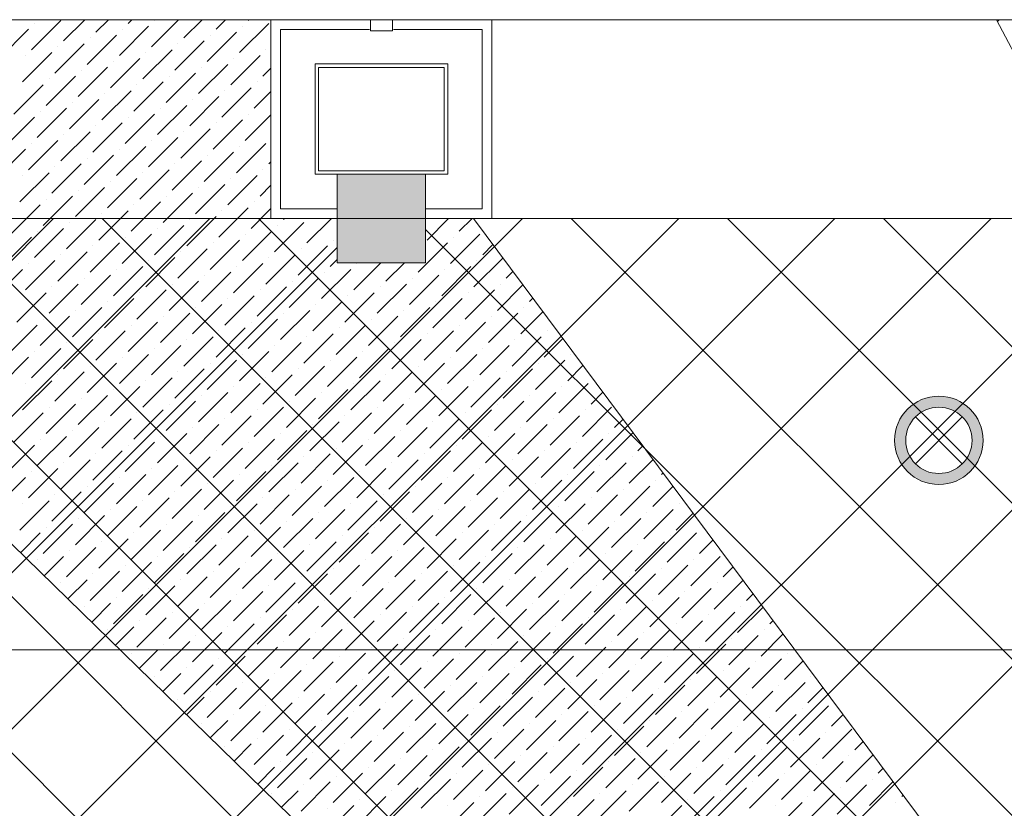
# Model space of a CAD drawing. Header units: millimetres. Extents: x -150 to 17700, y -24664 to 13830.
# Tile 33 of 58: x 5172 to 7399, y 12045 to 13830. Entities that reach past the tile are written whole.
import ezdxf

# ---------------------------------------------------------------- set-up
doc = ezdxf.new("R2010")
doc.units = ezdxf.units.MM
doc.header["$MEASUREMENT"] = 0
doc.linetypes.add('HIDDENX2', pattern=[19.05, 12.7, -6.35])
doc.linetypes.add('RCP XREF$0$( Hidden )', pattern=[0.375, 0.25, -0.125])
doc.layers.get('0').update_dxf_attribs({"lineweight": 5})
for name, color, linetype, lineweight, true_color in [('M-MEP-ELFA-CABLE', 1, 'HIDDENX2', 20, 0xff0000), ('M-MEP-ELLG-LIGHT', 5, 'Continuous', 15, 0x0000ff), ('RCP XREF$0$A-CEILING-01', 9, 'Continuous', 0, 0x808080), ('RCP XREF$0$A-CELING ELEMENT', 9, 'Continuous', 0, 0x808080), ('RCP XREF$0$A-CLMN P', 9, 'Continuous', 0, 0x808080), ('RCP XREF$0$A-FLOORING', 9, 'Continuous', 0, 0x808080), ('RCP XREF$0$A-HT', 9, 'Continuous', 0, 0x808080), ('RCP XREF$0$A-Wall & Column', 9, 'Continuous', 0, 0x808080), ('RCP XREF$0$Column', 9, 'Continuous', 0, 0x808080), ('RCP XREF$0$XR-CP-DS$0$Level 24', 9, 'Continuous', 0, 0x808080)]:
    doc.layers.add(name, color=color, linetype=linetype, lineweight=lineweight, true_color=true_color)

# ---------------------------------------------------------------- blocks, each defined once
blk = doc.blocks.new('RCP XREF')
at = {"layer": 'RCP XREF$0$A-HT', "lineweight": 0, "true_color": 0x808080}
h = blk.add_hatch(color=8, dxfattribs=at)
h.dxf.hatch_style = 1
h.paths.add_polyline_path([(6090, 13280), (6090, 13480), (5890, 13480), (5890, 13280)])
at = {"layer": 'RCP XREF$0$A-CEILING-01', "color": 8, "linetype": 'Continuous', "lineweight": 0, "true_color": 0x808080}
for p, q in [((200, 8331.7), (5248.3, 13380)), ((200, 7978.2), (5601.8, 13380)), ((200, 7271.1), (6308.9, 13380)), ((200, 6917.5), (6662.5, 13380)), ((200, 6564), (7016, 13380)), ((200, 6210.4), (7369.6, 13380)), ((200, 5856.9), (7723.1, 13380)), ((200, 5149.7), (8430.3, 13380)), ((6029.9, 11294.2), (3944.1, 13380)), ((11718.3, 5959.4), (4297.7, 13380)), ((11895, 6136.2), (4651.2, 13380)), ((12071.8, 6313), (5004.8, 13380)), ((12248.6, 6489.7), (5358.3, 13380)), ((12425.4, 6666.5), (5711.9, 13380)), ((5990.9, 11294.2), (8076.7, 13380)), ((12778.9, 7020.1), (6419, 13380)), ((11820, 8332.5), (6772.5, 13380)), ((13132.5, 7373.6), (7126.1, 13380)), ((12602.1, 6843.3), (6090, 13355.4)), ((200, 7624.6), (5890, 13314.6))]:
    blk.add_line(p, q, dxfattribs=at)
at = {"layer": 'RCP XREF$0$A-CEILING-01', "color": 8, "lineweight": 0, "true_color": 0x808080}
for p, q in [((5890, 13380), (350, 13380)), ((5890, 13280), (5890, 13380)), ((11820, 13380), (6090, 13380)), ((6090, 13380), (6090, 13280)), ((6090, 13280), (5890, 13280))]:
    blk.add_line(p, q, dxfattribs=at)
at = {"layer": 'RCP XREF$0$A-CELING ELEMENT', "color": 8, "linetype": 'RCP XREF$0$( Hidden )', "lineweight": 0, "ltscale": 10, "true_color": 0x808080}
blk.add_line((4048, 13830), (13250, 13830), dxfattribs=at)
at = {"layer": 'RCP XREF$0$A-CELING ELEMENT', "color": 8, "linetype": 'Continuous', "lineweight": 0, "true_color": 0x808080, "transparency": 33554687}
for p, q in [((5198.2, 13762.1), (5264.5, 13828.4)), ((5204.8, 13821.7), (5204.8, 13821.7)), ((5271.1, 13782), (5319.2, 13830)), ((5344, 13801.8), (5372.2, 13830)), ((5397.1, 13748.8), (5463.4, 13815.1)), ((5417, 13821.7), (5425.2, 13830)), ((5470, 13768.7), (5531.3, 13830)), ((5476.6, 13828.4), (5476.6, 13828.4)), ((5542.9, 13788.6), (5584.3, 13830)), ((5615.8, 13808.5), (5637.4, 13830)), ((5668.9, 13755.4), (5735.2, 13821.7)), ((5675.5, 13815.1), (5675.5, 13815.1)), ((5688.7, 13828.4), (5690.4, 13830)), ((7383.5, 13826.1), (7387.4, 13830)), ((5125.3, 13742.2), (5191.6, 13808.5)), ((5324.1, 13728.9), (5390.4, 13795.2)), ((5330.8, 13788.6), (5330.8, 13788.6)), ((5403.7, 13808.5), (5403.7, 13808.5)), ((5595.9, 13735.6), (5662.2, 13801.8)), ((5602.6, 13795.2), (5602.6, 13795.2)), ((5251.2, 13709), (5317.5, 13775.3)), ((5257.9, 13768.7), (5257.9, 13768.7)), ((5523, 13715.7), (5589.3, 13782)), ((5529.6, 13775.3), (5529.6, 13775.3)), ((5178.3, 13689.2), (5244.6, 13755.4)), ((5184.9, 13748.8), (5184.9, 13748.8)), ((5450.1, 13695.8), (5516.4, 13762.1)), ((5456.7, 13755.4), (5456.7, 13755.4)), ((5649, 13682.5), (5715.3, 13748.8)), ((5728.5, 13762.1), (5728.5, 13762.1)), ((5304.3, 13656), (5370.6, 13722.3)), ((5377.2, 13675.9), (5443.5, 13742.2)), ((5383.8, 13735.6), (5383.8, 13735.6)), ((5576.1, 13662.6), (5642.3, 13728.9)), ((5582.7, 13722.3), (5582.7, 13722.3)), ((5655.6, 13742.2), (5655.6, 13742.2)), ((5231.3, 13636.1), (5297.6, 13702.4)), ((5310.9, 13715.7), (5310.9, 13715.7)), ((5503.1, 13642.7), (5569.4, 13709)), ((5509.8, 13702.4), (5509.8, 13702.4)), ((5721.9, 13702.4), (5740, 13720.5)), ((5158.4, 13616.2), (5224.7, 13682.5)), ((5238, 13695.8), (5238, 13695.8)), ((5430.2, 13622.9), (5496.5, 13689.2)), ((5436.8, 13682.5), (5436.8, 13682.5)), ((5708.6, 13689.2), (5708.6, 13689.2)), ((5357.3, 13603), (5423.6, 13669.3)), ((5363.9, 13662.6), (5363.9, 13662.6)), ((5556.2, 13589.7), (5622.5, 13656)), ((5629.1, 13609.6), (5695.4, 13675.9)), ((5635.7, 13669.3), (5635.7, 13669.3)), ((5702, 13629.5), (5740, 13667.5)), ((5284.4, 13583.1), (5350.7, 13649.4)), ((5291, 13642.7), (5291, 13642.7)), ((5483.2, 13569.8), (5549.5, 13636.1)), ((5562.8, 13649.4), (5562.8, 13649.4)), ((5138.5, 13543.3), (5204.8, 13609.6)), ((5211.5, 13563.2), (5277.7, 13629.5)), ((5218.1, 13622.9), (5218.1, 13622.9)), ((5410.3, 13549.9), (5476.6, 13616.2)), ((5417, 13609.6), (5417, 13609.6)), ((5489.9, 13629.5), (5489.9, 13629.5)), ((5682.1, 13556.6), (5740, 13614.5)), ((5688.7, 13616.2), (5688.7, 13616.2)), ((5337.4, 13530.1), (5403.7, 13596.3)), ((5344, 13589.7), (5344, 13589.7)), ((5609.2, 13536.7), (5675.5, 13603)), ((5615.8, 13596.3), (5615.8, 13596.3)), ((5264.5, 13510.2), (5330.8, 13576.5)), ((5271.1, 13569.8), (5271.1, 13569.8)), ((5536.3, 13516.8), (5602.6, 13583.1)), ((5542.9, 13576.5), (5542.9, 13576.5)), ((5191.6, 13490.3), (5257.9, 13556.6)), ((5198.2, 13549.9), (5198.2, 13549.9)), ((5390.4, 13477), (5456.7, 13543.3)), ((5463.4, 13496.9), (5529.6, 13563.2)), ((5470, 13556.6), (5470, 13556.6)), ((5662.2, 13483.6), (5728.5, 13549.9)), ((5668.9, 13543.3), (5668.9, 13543.3)), ((5118.6, 13470.4), (5184.9, 13536.7)), ((5317.5, 13457.1), (5383.8, 13523.4)), ((5397.1, 13536.7), (5397.1, 13536.7)), ((5589.3, 13463.8), (5655.6, 13530.1)), ((5595.9, 13523.4), (5595.9, 13523.4)), ((5244.6, 13437.2), (5310.9, 13503.5)), ((5324.1, 13516.8), (5324.1, 13516.8)), ((5516.4, 13443.9), (5582.7, 13510.2)), ((5523, 13503.5), (5523, 13503.5)), ((5735.2, 13503.5), (5740, 13508.4)), ((5171.7, 13417.4), (5238, 13483.6)), ((5178.3, 13477), (5178.3, 13477)), ((5251.2, 13496.9), (5251.2, 13496.9)), ((5443.5, 13424), (5509.8, 13490.3)), ((5450.1, 13483.6), (5450.1, 13483.6)), ((5642.3, 13410.7), (5708.6, 13477)), ((5721.9, 13490.3), (5721.9, 13490.3)), ((5370.6, 13404.1), (5436.8, 13470.4)), ((5377.2, 13463.8), (5377.2, 13463.8)), ((5569.4, 13390.8), (5635.7, 13457.1)), ((5649, 13470.4), (5649, 13470.4)), ((5715.3, 13430.6), (5740, 13455.4)), ((5297.6, 13384.2), (5363.9, 13450.5)), ((5304.3, 13443.9), (5304.3, 13443.9)), ((5496.5, 13371), (5562.8, 13437.2)), ((5576.1, 13450.5), (5576.1, 13450.5)), ((5151.8, 13344.4), (5218.1, 13410.7)), ((5224.7, 13364.3), (5291, 13430.6)), ((5231.3, 13424), (5231.3, 13424)), ((5423.6, 13351.1), (5489.9, 13417.4)), ((5430.2, 13410.7), (5430.2, 13410.7)), ((5503.1, 13430.6), (5503.1, 13430.6)), ((5702, 13417.4), (5702, 13417.4)), ((5350.7, 13331.2), (5417, 13397.5)), ((5357.3, 13390.8), (5357.3, 13390.8)), ((5622.5, 13337.8), (5688.7, 13404.1)), ((5629.1, 13397.5), (5629.1, 13397.5)), ((5695.4, 13357.7), (5740, 13402.3)), ((5277.7, 13311.3), (5344, 13377.6)), ((5284.4, 13371), (5284.4, 13371)), ((5476.6, 13298), (5542.9, 13364.3)), ((5549.5, 13317.9), (5615.8, 13384.2)), ((5556.2, 13377.6), (5556.2, 13377.6)), ((5748.4, 13304.7), (5814.7, 13371)), ((5755, 13364.3), (5755, 13364.3)), ((5768.3, 13377.6), (5770.7, 13380)), ((5821.3, 13324.6), (5876.8, 13380)), ((6093.1, 13331.2), (6141.9, 13380)), ((6166, 13351.1), (6195, 13380)), ((5204.8, 13291.4), (5271.1, 13357.7)), ((5211.5, 13351.1), (5211.5, 13351.1)), ((5403.7, 13278.1), (5470, 13344.4)), ((5483.2, 13357.7), (5483.2, 13357.7)), ((5675.5, 13284.8), (5741.8, 13351.1)), ((5682.1, 13344.4), (5682.1, 13344.4)), ((6146.2, 13278.1), (6212.4, 13344.4)), ((5131.9, 13271.5), (5198.2, 13337.8)), ((5330.8, 13258.3), (5397.1, 13324.6)), ((5410.3, 13337.8), (5410.3, 13337.8)), ((5602.6, 13264.9), (5668.9, 13331.2)), ((5609.2, 13324.6), (5609.2, 13324.6)), ((5881, 13331.2), (5881, 13331.2)), ((6073.2, 13258.3), (6139.5, 13324.6)), ((6152.8, 13337.8), (6152.8, 13337.8)), ((6219.1, 13298), (6242.1, 13321)), ((5257.9, 13238.4), (5324.1, 13304.7)), ((5264.5, 13298), (5264.5, 13298)), ((5337.4, 13317.9), (5337.4, 13317.9)), ((5529.6, 13245), (5595.9, 13311.3)), ((5536.3, 13304.7), (5536.3, 13304.7)), ((5728.5, 13231.7), (5794.8, 13298)), ((5801.4, 13251.6), (5867.7, 13317.9)), ((5808.1, 13311.3), (5808.1, 13311.3)), ((5184.9, 13218.5), (5251.2, 13284.8)), ((5191.6, 13278.1), (5191.6, 13278.1)), ((5456.7, 13225.1), (5523, 13291.4)), ((5463.4, 13284.8), (5463.4, 13284.8)), ((5655.6, 13211.9), (5721.9, 13278.1)), ((5735.2, 13291.4), (5735.2, 13291.4)), ((5874.4, 13271.5), (5890, 13287.2)), ((5927.4, 13218.5), (5988.9, 13280)), ((5934, 13278.1), (5934, 13278.1)), ((6000.3, 13238.4), (6041.9, 13280)), ((6199.2, 13225.1), (6264.7, 13290.6)), ((6205.8, 13284.8), (6205.8, 13284.8)), ((5112, 13198.6), (5178.3, 13264.9)), ((5383.8, 13205.2), (5450.1, 13271.5)), ((5390.4, 13264.9), (5390.4, 13264.9)), ((5582.7, 13192), (5649, 13258.3)), ((5662.2, 13271.5), (5662.2, 13271.5)), ((5854.5, 13198.6), (5920.8, 13264.9)), ((5861.1, 13258.3), (5861.1, 13258.3)), ((6126.3, 13205.2), (6192.6, 13271.5)), ((6132.9, 13264.9), (6132.9, 13264.9)), ((6272.1, 13245), (6287.4, 13260.3)), ((5238, 13165.5), (5304.3, 13231.7)), ((5310.9, 13185.3), (5377.2, 13251.6)), ((5317.5, 13245), (5317.5, 13245)), ((5509.8, 13172.1), (5576.1, 13238.4)), ((5516.4, 13231.7), (5516.4, 13231.7)), ((5589.3, 13251.6), (5589.3, 13251.6)), ((5781.6, 13178.7), (5847.8, 13245)), ((5788.2, 13238.4), (5788.2, 13238.4)), ((5980.4, 13165.5), (6046.7, 13231.7)), ((6053.4, 13185.3), (6119.6, 13251.6)), ((6060, 13245), (6060, 13245)), ((6258.9, 13231.7), (6258.9, 13231.7)), ((5165, 13145.6), (5231.3, 13211.9)), ((5244.6, 13225.1), (5244.6, 13225.1)), ((5436.8, 13152.2), (5503.1, 13218.5)), ((5443.5, 13211.9), (5443.5, 13211.9)), ((5708.6, 13158.8), (5774.9, 13225.1)), ((5715.3, 13218.5), (5715.3, 13218.5)), ((5907.5, 13145.6), (5973.8, 13211.9)), ((5987.1, 13225.1), (5987.1, 13225.1)), ((6179.3, 13152.2), (6245.6, 13218.5)), ((6185.9, 13211.9), (6185.9, 13211.9)), ((6252.2, 13172.1), (6310, 13229.9)), ((5363.9, 13132.3), (5430.2, 13198.6)), ((5370.6, 13192), (5370.6, 13192)), ((5635.7, 13138.9), (5702, 13205.2)), ((5642.3, 13198.6), (5642.3, 13198.6)), ((5834.6, 13125.7), (5900.9, 13192)), ((5914.1, 13205.2), (5914.1, 13205.2)), ((6106.4, 13132.3), (6172.7, 13198.6)), ((6113, 13192), (6113, 13192)), ((6325.1, 13192), (6332.7, 13199.5)), ((5291, 13112.4), (5357.3, 13178.7)), ((5297.6, 13172.1), (5297.6, 13172.1)), ((5489.9, 13099.2), (5556.2, 13165.5)), ((5562.8, 13119), (5629.1, 13185.3)), ((5569.4, 13178.7), (5569.4, 13178.7)), ((5761.7, 13105.8), (5828, 13172.1)), ((5768.3, 13165.5), (5768.3, 13165.5)), ((5841.2, 13185.3), (5841.2, 13185.3)), ((6033.5, 13112.4), (6099.8, 13178.7)), ((6040.1, 13172.1), (6040.1, 13172.1)), ((6232.3, 13099.2), (6298.6, 13165.5)), ((6305.3, 13119), (6355.3, 13169.1)), ((6311.9, 13178.7), (6311.9, 13178.7)), ((5218.1, 13092.5), (5284.4, 13158.8)), ((5224.7, 13152.2), (5224.7, 13152.2)), ((5417, 13079.3), (5483.2, 13145.6)), ((5496.5, 13158.8), (5496.5, 13158.8)), ((5688.7, 13085.9), (5755, 13152.2)), ((5695.4, 13145.6), (5695.4, 13145.6)), ((5960.5, 13092.5), (6026.8, 13158.8)), ((5967.2, 13152.2), (5967.2, 13152.2)), ((6159.4, 13079.3), (6225.7, 13145.6)), ((6239, 13158.8), (6239, 13158.8)), ((5145.2, 13072.6), (5211.5, 13138.9)), ((5344, 13059.4), (5410.3, 13125.7)), ((5423.6, 13138.9), (5423.6, 13138.9)), ((5615.8, 13066), (5682.1, 13132.3)), ((5622.5, 13125.7), (5622.5, 13125.7)), ((5887.6, 13072.6), (5953.9, 13138.9)), ((5894.3, 13132.3), (5894.3, 13132.3)), ((6086.5, 13059.4), (6152.8, 13125.7)), ((6166, 13138.9), (6166, 13138.9)), ((6364.9, 13125.7), (6364.9, 13125.7)), ((5271.1, 13039.5), (5337.4, 13105.8)), ((5277.7, 13099.2), (5277.7, 13099.2)), ((5350.7, 13119), (5350.7, 13119)), ((5542.9, 13046.1), (5609.2, 13112.4)), ((5549.5, 13105.8), (5549.5, 13105.8)), ((5741.8, 13032.9), (5808.1, 13099.2)), ((5814.7, 13052.8), (5881, 13119)), ((5821.3, 13112.4), (5821.3, 13112.4)), ((6013.6, 13039.5), (6079.9, 13105.8)), ((6020.2, 13099.2), (6020.2, 13099.2)), ((6093.1, 13119), (6093.1, 13119)), ((6285.4, 13046.1), (6351.7, 13112.4)), ((6292, 13105.8), (6292, 13105.8)), ((6358.3, 13066), (6400.6, 13108.3)), ((5198.2, 13019.6), (5264.5, 13085.9)), ((5204.8, 13079.3), (5204.8, 13079.3)), ((5470, 13026.2), (5536.3, 13092.5)), ((5476.6, 13085.9), (5476.6, 13085.9)), ((5668.9, 13013), (5735.2, 13079.3)), ((5748.4, 13092.5), (5748.4, 13092.5)), ((5940.7, 13019.6), (6006.9, 13085.9)), ((5947.3, 13079.3), (5947.3, 13079.3)), ((6212.4, 13026.2), (6278.7, 13092.5)), ((6219.1, 13085.9), (6219.1, 13085.9)), ((5125.3, 12999.7), (5191.6, 13066)), ((5324.1, 12986.5), (5390.4, 13052.8)), ((5397.1, 13006.4), (5463.4, 13072.6)), ((5403.7, 13066), (5403.7, 13066)), ((5595.9, 12993.1), (5662.2, 13059.4)), ((5602.6, 13052.8), (5602.6, 13052.8)), ((5675.5, 13072.6), (5675.5, 13072.6)), ((5867.7, 12999.7), (5934, 13066)), ((5874.4, 13059.4), (5874.4, 13059.4)), ((6066.6, 12986.5), (6132.9, 13052.8)), ((6139.5, 13006.4), (6205.8, 13072.6)), ((6146.2, 13066), (6146.2, 13066)), ((6338.4, 12993.1), (6404.7, 13059.4)), ((6345, 13052.8), (6345, 13052.8)), ((6418, 13072.6), (6418, 13072.6)), ((5251.2, 12966.6), (5317.5, 13032.9)), ((5330.8, 13046.1), (5330.8, 13046.1)), ((5523, 12973.2), (5589.3, 13039.5)), ((5529.6, 13032.9), (5529.6, 13032.9)), ((5794.8, 12979.8), (5861.1, 13046.1)), ((5801.4, 13039.5), (5801.4, 13039.5)), ((5993.7, 12966.6), (6060, 13032.9)), ((6073.2, 13046.1), (6073.2, 13046.1)), ((6265.5, 12973.2), (6331.8, 13039.5)), ((6272.1, 13032.9), (6272.1, 13032.9)), ((6411.3, 13013), (6445.9, 13047.5)), ((5178.3, 12946.7), (5244.6, 13013)), ((5257.9, 13026.2), (5257.9, 13026.2)), ((5450.1, 12953.3), (5516.4, 13019.6)), ((5456.7, 13013), (5456.7, 13013)), ((5721.9, 12959.9), (5788.2, 13026.2)), ((5728.5, 13019.6), (5728.5, 13019.6)), ((5920.8, 12946.7), (5987.1, 13013)), ((6000.3, 13026.2), (6000.3, 13026.2)), ((6192.6, 12953.3), (6258.9, 13019.6)), ((6199.2, 13013), (6199.2, 13013)), ((5184.9, 13006.4), (5184.9, 13006.4)), ((5377.2, 12933.4), (5443.5, 12999.7)), ((5383.8, 12993.1), (5383.8, 12993.1)), ((5576.1, 12920.2), (5642.3, 12986.5)), ((5649, 12940.1), (5715.3, 13006.4)), ((5655.6, 12999.7), (5655.6, 12999.7)), ((5847.8, 12926.8), (5914.1, 12993.1)), ((5854.5, 12986.5), (5854.5, 12986.5)), ((5927.4, 13006.4), (5927.4, 13006.4)), ((6119.6, 12933.4), (6185.9, 12999.7)), ((6126.3, 12993.1), (6126.3, 12993.1)), ((6318.5, 12920.2), (6384.8, 12986.5)), ((6391.4, 12940.1), (6457.7, 13006.4)), ((6398.1, 12999.7), (6398.1, 12999.7)), ((6464.4, 12959.9), (6491.2, 12986.8)), ((5304.3, 12913.5), (5370.6, 12979.8)), ((5310.9, 12973.2), (5310.9, 12973.2)), ((5503.1, 12900.3), (5569.4, 12966.6)), ((5582.7, 12979.8), (5582.7, 12979.8)), ((5774.9, 12906.9), (5841.2, 12973.2)), ((5781.6, 12966.6), (5781.6, 12966.6)), ((6046.7, 12913.5), (6113, 12979.8)), ((6053.4, 12973.2), (6053.4, 12973.2)), ((6245.6, 12900.3), (6311.9, 12966.6)), ((6325.1, 12979.8), (6325.1, 12979.8)), ((5231.3, 12893.7), (5297.6, 12959.9)), ((5238, 12953.3), (5238, 12953.3)), ((5430.2, 12880.4), (5496.5, 12946.7)), ((5509.8, 12959.9), (5509.8, 12959.9)), ((5702, 12887), (5768.3, 12953.3)), ((5708.6, 12946.7), (5708.6, 12946.7)), ((5973.8, 12893.7), (6040.1, 12959.9)), ((5980.4, 12953.3), (5980.4, 12953.3)), ((6172.7, 12880.4), (6239, 12946.7)), ((6252.2, 12959.9), (6252.2, 12959.9)), ((6444.5, 12887), (6510.8, 12953.3)), ((6451.1, 12946.7), (6451.1, 12946.7)), ((5158.4, 12873.8), (5224.7, 12940.1)), ((5357.3, 12860.5), (5423.6, 12926.8)), ((5363.9, 12920.2), (5363.9, 12920.2)), ((5436.8, 12940.1), (5436.8, 12940.1)), ((5629.1, 12867.1), (5695.4, 12933.4)), ((5635.7, 12926.8), (5635.7, 12926.8)), ((5828, 12853.9), (5894.3, 12920.2)), ((5900.9, 12873.8), (5967.2, 12940.1)), ((5907.5, 12933.4), (5907.5, 12933.4)), ((6099.8, 12860.5), (6166, 12926.8)), ((6106.4, 12920.2), (6106.4, 12920.2)), ((6179.3, 12940.1), (6179.3, 12940.1)), ((6371.5, 12867.1), (6437.8, 12933.4)), ((6378.2, 12926.8), (6378.2, 12926.8)), ((6517.4, 12906.9), (6536.5, 12926)), ((5284.4, 12840.6), (5350.7, 12906.9)), ((5291, 12900.3), (5291, 12900.3)), ((5556.2, 12847.3), (5622.5, 12913.5)), ((5562.8, 12906.9), (5562.8, 12906.9)), ((5755, 12834), (5821.3, 12900.3)), ((5834.6, 12913.5), (5834.6, 12913.5)), ((6026.8, 12840.6), (6093.1, 12906.9)), ((6033.5, 12900.3), (6033.5, 12900.3)), ((6298.6, 12847.3), (6364.9, 12913.5)), ((6305.3, 12906.9), (6305.3, 12906.9)), ((5211.5, 12820.7), (5277.7, 12887)), ((5218.1, 12880.4), (5218.1, 12880.4)), ((5483.2, 12827.4), (5549.5, 12893.7)), ((5489.9, 12887), (5489.9, 12887)), ((5682.1, 12814.1), (5748.4, 12880.4)), ((5761.7, 12893.7), (5761.7, 12893.7)), ((5953.9, 12820.7), (6020.2, 12887)), ((5960.5, 12880.4), (5960.5, 12880.4)), ((6225.7, 12827.4), (6292, 12893.7)), ((6232.3, 12887), (6232.3, 12887)), ((6424.6, 12814.1), (6490.9, 12880.4)), ((6497.5, 12834), (6559.1, 12895.6)), ((6504.1, 12893.7), (6504.1, 12893.7)), ((5138.5, 12800.8), (5204.8, 12867.1)), ((5337.4, 12787.6), (5403.7, 12853.9)), ((5410.3, 12807.5), (5476.6, 12873.8)), ((5417, 12867.1), (5417, 12867.1)), ((5609.2, 12794.2), (5675.5, 12860.5)), ((5615.8, 12853.9), (5615.8, 12853.9)), ((5688.7, 12873.8), (5688.7, 12873.8)), ((5881, 12800.8), (5947.3, 12867.1)), ((5887.6, 12860.5), (5887.6, 12860.5)), ((6079.9, 12787.6), (6146.2, 12853.9)), ((6152.8, 12807.5), (6219.1, 12873.8)), ((6159.4, 12867.1), (6159.4, 12867.1)), ((6351.7, 12794.2), (6418, 12860.5)), ((6358.3, 12853.9), (6358.3, 12853.9)), ((6431.2, 12873.8), (6431.2, 12873.8)), ((6570.4, 12853.9), (6581.7, 12865.2)), ((5264.5, 12767.7), (5330.8, 12834)), ((5344, 12847.3), (5344, 12847.3)), ((5536.3, 12774.3), (5602.6, 12840.6)), ((5542.9, 12834), (5542.9, 12834)), ((5808.1, 12781), (5874.4, 12847.3)), ((5814.7, 12840.6), (5814.7, 12840.6)), ((6006.9, 12767.7), (6073.2, 12834)), ((6086.5, 12847.3), (6086.5, 12847.3)), ((6278.7, 12774.3), (6345, 12840.6)), ((6285.4, 12834), (6285.4, 12834)), ((6550.5, 12781), (6604.4, 12834.8)), ((6557.2, 12840.6), (6557.2, 12840.6)), ((5191.6, 12747.8), (5257.9, 12814.1)), ((5198.2, 12807.5), (5198.2, 12807.5)), ((5271.1, 12827.4), (5271.1, 12827.4)), ((5463.4, 12754.4), (5529.6, 12820.7)), ((5470, 12814.1), (5470, 12814.1)), ((5662.2, 12741.2), (5728.5, 12807.5)), ((5735.2, 12761.1), (5801.4, 12827.4)), ((5741.8, 12820.7), (5741.8, 12820.7)), ((5934, 12747.8), (6000.3, 12814.1)), ((5940.7, 12807.5), (5940.7, 12807.5)), ((6013.6, 12827.4), (6013.6, 12827.4)), ((6205.8, 12754.4), (6272.1, 12820.7)), ((6212.4, 12814.1), (6212.4, 12814.1)), ((6404.7, 12741.2), (6471, 12807.5)), ((6477.6, 12761.1), (6543.9, 12827.4)), ((6484.2, 12820.7), (6484.2, 12820.7)), ((5118.6, 12727.9), (5184.9, 12794.2)), ((5390.4, 12734.6), (5456.7, 12800.8)), ((5397.1, 12794.2), (5397.1, 12794.2)), ((5589.3, 12721.3), (5655.6, 12787.6)), ((5668.9, 12800.8), (5668.9, 12800.8)), ((5861.1, 12727.9), (5927.4, 12794.2)), ((5867.7, 12787.6), (5867.7, 12787.6)), ((6132.9, 12734.6), (6199.2, 12800.8)), ((6139.5, 12794.2), (6139.5, 12794.2)), ((6331.8, 12721.3), (6398.1, 12787.6)), ((6411.3, 12800.8), (6411.3, 12800.8)), ((6610.2, 12787.6), (6610.2, 12787.6)), ((6623.5, 12800.8), (6627, 12804.4)), ((5317.5, 12714.7), (5383.8, 12781)), ((5324.1, 12774.3), (5324.1, 12774.3)), ((5516.4, 12701.4), (5582.7, 12767.7)), ((5595.9, 12781), (5595.9, 12781)), ((5788.2, 12708), (5854.5, 12774.3)), ((5794.8, 12767.7), (5794.8, 12767.7)), ((6060, 12714.7), (6126.3, 12781)), ((6066.6, 12774.3), (6066.6, 12774.3)), ((6258.9, 12701.4), (6325.1, 12767.7)), ((6338.4, 12781), (6338.4, 12781)), ((6530.6, 12708), (6596.9, 12774.3)), ((6537.3, 12767.7), (6537.3, 12767.7)), ((6603.6, 12727.9), (6649.7, 12774)), ((5171.7, 12674.9), (5238, 12741.2)), ((5244.6, 12694.8), (5310.9, 12761.1)), ((5251.2, 12754.4), (5251.2, 12754.4)), ((5443.5, 12681.5), (5509.8, 12747.8)), ((5450.1, 12741.2), (5450.1, 12741.2)), ((5523, 12761.1), (5523, 12761.1)), ((5715.3, 12688.2), (5781.6, 12754.4)), ((5721.9, 12747.8), (5721.9, 12747.8)), ((5914.1, 12674.9), (5980.4, 12741.2)), ((5987.1, 12694.8), (6053.4, 12761.1)), ((5993.7, 12754.4), (5993.7, 12754.4)), ((6185.9, 12681.5), (6252.2, 12747.8)), ((6192.6, 12741.2), (6192.6, 12741.2)), ((6265.5, 12761.1), (6265.5, 12761.1)), ((6457.7, 12688.2), (6524, 12754.4)), ((6464.4, 12747.8), (6464.4, 12747.8)), ((5178.3, 12734.6), (5178.3, 12734.6)), ((5370.6, 12661.6), (5436.8, 12727.9)), ((5377.2, 12721.3), (5377.2, 12721.3)), ((5642.3, 12668.3), (5708.6, 12734.6)), ((5649, 12727.9), (5649, 12727.9)), ((5841.2, 12655), (5907.5, 12721.3)), ((5920.8, 12734.6), (5920.8, 12734.6)), ((6113, 12661.6), (6179.3, 12727.9)), ((6119.6, 12721.3), (6119.6, 12721.3)), ((6384.8, 12668.3), (6451.1, 12734.6)), ((6391.4, 12727.9), (6391.4, 12727.9)), ((6583.7, 12655), (6650, 12721.3)), ((6663.2, 12734.6), (6663.2, 12734.6)), ((5297.6, 12641.8), (5363.9, 12708)), ((5304.3, 12701.4), (5304.3, 12701.4)), ((5569.4, 12648.4), (5635.7, 12714.7)), ((5576.1, 12708), (5576.1, 12708)), ((5768.3, 12635.1), (5834.6, 12701.4)), ((5847.8, 12714.7), (5847.8, 12714.7)), ((6040.1, 12641.8), (6106.4, 12708)), ((6046.7, 12701.4), (6046.7, 12701.4)), ((6311.9, 12648.4), (6378.2, 12714.7)), ((6318.5, 12708), (6318.5, 12708)), ((6510.8, 12635.1), (6577.1, 12701.4)), ((6590.3, 12714.7), (6590.3, 12714.7)), ((6656.6, 12674.9), (6695, 12713.3)), ((5224.7, 12621.9), (5291, 12688.2)), ((5231.3, 12681.5), (5231.3, 12681.5)), ((5423.6, 12608.6), (5489.9, 12674.9)), ((5496.5, 12628.5), (5562.8, 12694.8)), ((5503.1, 12688.2), (5503.1, 12688.2)), ((5695.4, 12615.2), (5761.7, 12681.5)), ((5702, 12674.9), (5702, 12674.9)), ((5774.9, 12694.8), (5774.9, 12694.8)), ((5967.2, 12621.9), (6033.5, 12688.2)), ((5973.8, 12681.5), (5973.8, 12681.5)), ((6166, 12608.6), (6232.3, 12674.9)), ((6239, 12628.5), (6305.3, 12694.8)), ((6245.6, 12688.2), (6245.6, 12688.2)), ((6437.8, 12615.2), (6504.1, 12681.5)), ((6444.5, 12674.9), (6444.5, 12674.9)), ((6517.4, 12694.8), (6517.4, 12694.8)), ((6716.3, 12681.5), (6716.3, 12681.5)), ((5173.5, 12623.7), (5218.1, 12668.3)), ((5350.7, 12588.7), (5417, 12655)), ((5430.2, 12668.3), (5430.2, 12668.3)), ((5622.5, 12595.3), (5688.7, 12661.6)), ((5629.1, 12655), (5629.1, 12655)), ((5894.3, 12602), (5960.5, 12668.3)), ((5900.9, 12661.6), (5900.9, 12661.6)), ((6093.1, 12588.7), (6159.4, 12655)), ((6172.7, 12668.3), (6172.7, 12668.3)), ((6364.9, 12595.3), (6431.2, 12661.6)), ((6371.5, 12655), (6371.5, 12655)), ((6636.7, 12602), (6703, 12668.3)), ((6643.3, 12661.6), (6643.3, 12661.6)), ((6709.6, 12621.9), (6740.3, 12652.5)), ((5277.7, 12568.8), (5344, 12635.1)), ((5357.3, 12648.4), (5357.3, 12648.4)), ((5549.5, 12575.5), (5615.8, 12641.8)), ((5556.2, 12635.1), (5556.2, 12635.1)), ((5821.3, 12582.1), (5887.6, 12648.4)), ((5828, 12641.8), (5828, 12641.8)), ((6020.2, 12568.8), (6086.5, 12635.1)), ((6099.8, 12648.4), (6099.8, 12648.4)), ((6292, 12575.5), (6358.3, 12641.8)), ((6298.6, 12635.1), (6298.6, 12635.1)), ((6563.8, 12582.1), (6630.1, 12648.4)), ((6570.4, 12641.8), (6570.4, 12641.8)), ((5211.5, 12608.6), (5211.5, 12608.6)), ((5227.2, 12571.3), (5271.1, 12615.2)), ((5284.4, 12628.5), (5284.4, 12628.5)), ((5476.6, 12555.6), (5542.9, 12621.9)), ((5483.2, 12615.2), (5483.2, 12615.2)), ((5675.5, 12542.3), (5741.8, 12608.6)), ((5748.4, 12562.2), (5814.7, 12628.5)), ((5755, 12621.9), (5755, 12621.9)), ((5947.3, 12548.9), (6013.6, 12615.2)), ((5953.9, 12608.6), (5953.9, 12608.6)), ((6026.8, 12628.5), (6026.8, 12628.5)), ((6219.1, 12555.6), (6285.4, 12621.9)), ((6225.7, 12615.2), (6225.7, 12615.2)), ((6418, 12542.3), (6484.2, 12608.6)), ((6490.9, 12562.2), (6557.2, 12628.5)), ((6497.5, 12621.9), (6497.5, 12621.9)), ((6689.7, 12548.9), (6756, 12615.2)), ((6696.4, 12608.6), (6696.4, 12608.6)), ((5403.7, 12535.7), (5470, 12602)), ((5410.3, 12595.3), (5410.3, 12595.3)), ((5602.6, 12522.4), (5668.9, 12588.7)), ((5682.1, 12602), (5682.1, 12602)), ((5874.4, 12529.1), (5940.7, 12595.3)), ((5881, 12588.7), (5881, 12588.7)), ((6146.2, 12535.7), (6212.4, 12602)), ((6152.8, 12595.3), (6152.8, 12595.3)), ((6345, 12522.4), (6411.3, 12588.7)), ((6424.6, 12602), (6424.6, 12602)), ((6616.8, 12529.1), (6683.1, 12595.3)), ((6623.5, 12588.7), (6623.5, 12588.7)), ((6762.7, 12568.8), (6785.6, 12591.7)), ((5330.8, 12515.8), (5397.1, 12582.1)), ((5337.4, 12575.5), (5337.4, 12575.5)), ((5529.6, 12502.5), (5595.9, 12568.8)), ((5609.2, 12582.1), (5609.2, 12582.1)), ((5801.4, 12509.2), (5867.7, 12575.5)), ((5808.1, 12568.8), (5808.1, 12568.8)), ((6073.2, 12515.8), (6139.5, 12582.1)), ((6079.9, 12575.5), (6079.9, 12575.5)), ((6272.1, 12502.5), (6338.4, 12568.8)), ((6351.7, 12582.1), (6351.7, 12582.1)), ((6543.9, 12509.2), (6610.2, 12575.5)), ((6550.5, 12568.8), (6550.5, 12568.8)), ((5264.5, 12555.6), (5264.5, 12555.6)), ((5280.9, 12518.9), (5324.1, 12562.2)), ((5456.7, 12482.7), (5523, 12548.9)), ((5463.4, 12542.3), (5463.4, 12542.3)), ((5536.3, 12562.2), (5536.3, 12562.2)), ((5728.5, 12489.3), (5794.8, 12555.6)), ((5735.2, 12548.9), (5735.2, 12548.9)), ((5927.4, 12476), (5993.7, 12542.3)), ((6000.3, 12495.9), (6066.6, 12562.2)), ((6006.9, 12555.6), (6006.9, 12555.6)), ((6199.2, 12482.7), (6265.5, 12548.9)), ((6205.8, 12542.3), (6205.8, 12542.3)), ((6278.7, 12562.2), (6278.7, 12562.2)), ((6471, 12489.3), (6537.3, 12555.6)), ((6477.6, 12548.9), (6477.6, 12548.9)), ((6669.9, 12476), (6736.2, 12542.3)), ((6742.8, 12495.9), (6808.2, 12561.3)), ((6749.4, 12555.6), (6749.4, 12555.6)), ((5383.8, 12462.8), (5450.1, 12529.1)), ((5390.4, 12522.4), (5390.4, 12522.4)), ((5655.6, 12469.4), (5721.9, 12535.7)), ((5662.2, 12529.1), (5662.2, 12529.1)), ((5854.5, 12456.1), (5920.8, 12522.4)), ((5934, 12535.7), (5934, 12535.7)), ((6126.3, 12462.8), (6192.6, 12529.1)), ((6132.9, 12522.4), (6132.9, 12522.4)), ((6398.1, 12469.4), (6464.4, 12535.7)), ((6404.7, 12529.1), (6404.7, 12529.1)), ((6596.9, 12456.1), (6663.2, 12522.4)), ((6676.5, 12535.7), (6676.5, 12535.7)), ((6815.7, 12515.8), (6830.8, 12530.9)), ((5317.5, 12502.5), (5317.5, 12502.5)), ((5334.5, 12466.5), (5377.2, 12509.2)), ((5509.8, 12429.6), (5576.1, 12495.9)), ((5582.7, 12449.5), (5649, 12515.8)), ((5589.3, 12509.2), (5589.3, 12509.2)), ((5781.6, 12436.2), (5847.8, 12502.5)), ((5788.2, 12495.9), (5788.2, 12495.9)), ((5861.1, 12515.8), (5861.1, 12515.8)), ((6053.4, 12442.9), (6119.6, 12509.2)), ((6060, 12502.5), (6060, 12502.5)), ((6252.2, 12429.6), (6318.5, 12495.9)), ((6325.1, 12449.5), (6391.4, 12515.8)), ((6331.8, 12509.2), (6331.8, 12509.2)), ((6524, 12436.2), (6590.3, 12502.5)), ((6530.6, 12495.9), (6530.6, 12495.9)), ((6603.6, 12515.8), (6603.6, 12515.8)), ((6795.8, 12442.9), (6853.5, 12500.6)), ((6802.4, 12502.5), (6802.4, 12502.5)), ((5436.8, 12409.7), (5503.1, 12476)), ((5516.4, 12489.3), (5516.4, 12489.3)), ((5708.6, 12416.4), (5774.9, 12482.7)), ((5715.3, 12476), (5715.3, 12476)), ((5980.4, 12423), (6046.7, 12489.3)), ((5987.1, 12482.7), (5987.1, 12482.7)), ((6179.3, 12409.7), (6245.6, 12476)), ((6258.9, 12489.3), (6258.9, 12489.3)), ((6451.1, 12416.4), (6517.4, 12482.7)), ((6457.7, 12476), (6457.7, 12476)), ((6722.9, 12423), (6789.2, 12489.3)), ((6729.5, 12482.7), (6729.5, 12482.7)), ((5388.2, 12414.1), (5430.2, 12456.1)), ((5443.5, 12469.4), (5443.5, 12469.4)), ((5635.7, 12396.5), (5702, 12462.8)), ((5642.3, 12456.1), (5642.3, 12456.1)), ((5907.5, 12403.1), (5973.8, 12469.4)), ((5914.1, 12462.8), (5914.1, 12462.8)), ((6106.4, 12389.8), (6172.7, 12456.1)), ((6185.9, 12469.4), (6185.9, 12469.4)), ((6378.2, 12396.5), (6444.5, 12462.8)), ((6384.8, 12456.1), (6384.8, 12456.1)), ((6650, 12403.1), (6716.3, 12469.4)), ((6656.6, 12462.8), (6656.6, 12462.8)), ((6868.7, 12462.8), (6876.1, 12470.2)), ((5370.6, 12449.5), (5370.6, 12449.5)), ((5562.8, 12376.6), (5629.1, 12442.9)), ((5569.4, 12436.2), (5569.4, 12436.2)), ((5761.7, 12363.3), (5828, 12429.6)), ((5834.6, 12383.2), (5900.9, 12449.5)), ((5841.2, 12442.9), (5841.2, 12442.9)), ((6033.5, 12370), (6099.8, 12436.2)), ((6040.1, 12429.6), (6040.1, 12429.6)), ((6113, 12449.5), (6113, 12449.5)), ((6305.3, 12376.6), (6371.5, 12442.9)), ((6311.9, 12436.2), (6311.9, 12436.2)), ((6504.1, 12363.3), (6570.4, 12429.6)), ((6577.1, 12383.2), (6643.3, 12449.5)), ((6583.7, 12442.9), (6583.7, 12442.9)), ((6775.9, 12370), (6842.2, 12436.2)), ((6782.6, 12429.6), (6782.6, 12429.6)), ((6848.8, 12389.8), (6898.8, 12439.8)), ((6855.5, 12449.5), (6855.5, 12449.5)), ((5489.9, 12356.7), (5556.2, 12423)), ((5496.5, 12416.4), (5496.5, 12416.4)), ((5688.7, 12343.4), (5755, 12409.7)), ((5768.3, 12423), (5768.3, 12423)), ((5960.5, 12350.1), (6026.8, 12416.4)), ((5967.2, 12409.7), (5967.2, 12409.7)), ((6232.3, 12356.7), (6298.6, 12423)), ((6239, 12416.4), (6239, 12416.4)), ((6431.2, 12343.4), (6497.5, 12409.7)), ((6510.8, 12423), (6510.8, 12423)), ((6703, 12350.1), (6769.3, 12416.4)), ((6709.6, 12409.7), (6709.6, 12409.7)), ((5423.6, 12396.5), (5423.6, 12396.5)), ((5441.9, 12361.7), (5483.2, 12403.1)), ((5615.8, 12323.6), (5682.1, 12389.8)), ((5695.4, 12403.1), (5695.4, 12403.1)), ((5887.6, 12330.2), (5953.9, 12396.5)), ((5894.3, 12389.8), (5894.3, 12389.8)), ((6159.4, 12336.8), (6225.7, 12403.1)), ((6166, 12396.5), (6166, 12396.5)), ((6358.3, 12323.6), (6424.6, 12389.8)), ((6437.8, 12403.1), (6437.8, 12403.1)), ((6630.1, 12330.2), (6696.4, 12396.5)), ((6636.7, 12389.8), (6636.7, 12389.8)), ((6908.5, 12396.5), (6908.5, 12396.5)), ((5542.9, 12303.7), (5609.2, 12370)), ((5549.5, 12363.3), (5549.5, 12363.3)), ((5622.5, 12383.2), (5622.5, 12383.2)), ((5814.7, 12310.3), (5881, 12376.6)), ((5821.3, 12370), (5821.3, 12370)), ((6013.6, 12297), (6079.9, 12363.3)), ((6086.5, 12316.9), (6152.8, 12383.2)), ((6093.1, 12376.6), (6093.1, 12376.6)), ((6285.4, 12303.7), (6351.7, 12370)), ((6292, 12363.3), (6292, 12363.3)), ((6364.9, 12383.2), (6364.9, 12383.2)), ((6557.2, 12310.3), (6623.5, 12376.6)), ((6563.8, 12370), (6563.8, 12370)), ((6756, 12297), (6822.3, 12363.3)), ((6829, 12316.9), (6895.2, 12383.2)), ((6835.6, 12376.6), (6835.6, 12376.6)), ((6901.9, 12336.8), (6944.1, 12379)), ((5476.6, 12343.4), (5476.6, 12343.4)), ((5495.6, 12309.4), (5536.3, 12350.1)), ((5741.8, 12290.4), (5808.1, 12356.7)), ((5748.4, 12350.1), (5748.4, 12350.1)), ((5940.7, 12277.1), (6006.9, 12343.4)), ((6020.2, 12356.7), (6020.2, 12356.7)), ((6212.4, 12283.8), (6278.7, 12350.1)), ((6219.1, 12343.4), (6219.1, 12343.4)), ((6484.2, 12290.4), (6550.5, 12356.7)), ((6490.9, 12350.1), (6490.9, 12350.1)), ((6683.1, 12277.1), (6749.4, 12343.4)), ((6762.7, 12356.7), (6762.7, 12356.7)), ((6961.5, 12343.4), (6961.5, 12343.4)), ((5668.9, 12270.5), (5735.2, 12336.8)), ((5675.5, 12330.2), (5675.5, 12330.2)), ((5867.7, 12257.3), (5934, 12323.6)), ((5947.3, 12336.8), (5947.3, 12336.8)), ((6139.5, 12263.9), (6205.8, 12330.2)), ((6146.2, 12323.6), (6146.2, 12323.6)), ((6411.3, 12270.5), (6477.6, 12336.8)), ((6418, 12330.2), (6418, 12330.2)), ((6610.2, 12257.3), (6676.5, 12323.6)), ((6689.7, 12336.8), (6689.7, 12336.8)), ((6882, 12263.9), (6948.3, 12330.2)), ((6888.6, 12323.6), (6888.6, 12323.6)), ((6954.9, 12283.8), (6989.4, 12318.2)), ((5549.2, 12257), (5589.3, 12297)), ((5595.9, 12250.6), (5662.2, 12316.9)), ((5602.6, 12310.3), (5602.6, 12310.3)), ((5794.8, 12237.4), (5861.1, 12303.7)), ((5801.4, 12297), (5801.4, 12297)), ((5874.4, 12316.9), (5874.4, 12316.9)), ((6066.6, 12244), (6132.9, 12310.3)), ((6073.2, 12303.7), (6073.2, 12303.7)), ((6265.5, 12230.7), (6331.8, 12297)), ((6338.4, 12250.6), (6404.7, 12316.9)), ((6345, 12310.3), (6345, 12310.3)), ((6537.3, 12237.4), (6603.6, 12303.7)), ((6543.9, 12297), (6543.9, 12297)), ((6616.8, 12316.9), (6616.8, 12316.9)), ((6809.1, 12244), (6875.4, 12310.3)), ((6815.7, 12303.7), (6815.7, 12303.7)), ((5529.6, 12290.4), (5529.6, 12290.4)), ((5721.9, 12217.5), (5788.2, 12283.8)), ((5728.5, 12277.1), (5728.5, 12277.1)), ((5993.7, 12224.1), (6060, 12290.4)), ((6000.3, 12283.8), (6000.3, 12283.8)), ((6192.6, 12210.9), (6258.9, 12277.1)), ((6272.1, 12290.4), (6272.1, 12290.4)), ((6464.4, 12217.5), (6530.6, 12283.8)), ((6471, 12277.1), (6471, 12277.1)), ((6736.2, 12224.1), (6802.4, 12290.4)), ((6742.8, 12283.8), (6742.8, 12283.8)), ((6935, 12210.9), (7001.3, 12277.1)), ((5649, 12197.6), (5715.3, 12263.9)), ((5655.6, 12257.3), (5655.6, 12257.3)), ((5847.8, 12184.3), (5914.1, 12250.6)), ((5920.8, 12204.2), (5987.1, 12270.5)), ((5927.4, 12263.9), (5927.4, 12263.9)), ((6119.6, 12191), (6185.9, 12257.3)), ((6126.3, 12250.6), (6126.3, 12250.6)), ((6199.2, 12270.5), (6199.2, 12270.5)), ((6391.4, 12197.6), (6457.7, 12263.9)), ((6398.1, 12257.3), (6398.1, 12257.3)), ((6590.3, 12184.3), (6656.6, 12250.6)), ((6663.2, 12204.2), (6729.5, 12270.5)), ((6669.9, 12263.9), (6669.9, 12263.9)), ((6862.1, 12191), (6928.4, 12257.3)), ((6868.7, 12250.6), (6868.7, 12250.6)), ((6941.7, 12270.5), (6941.7, 12270.5)), ((7007.9, 12230.7), (7034.7, 12257.5)), ((5582.7, 12237.4), (5582.7, 12237.4)), ((5602.9, 12204.6), (5642.3, 12244)), ((5774.9, 12164.5), (5841.2, 12230.7)), ((5854.5, 12244), (5854.5, 12244)), ((6046.7, 12171.1), (6113, 12237.4)), ((6053.4, 12230.7), (6053.4, 12230.7)), ((6318.5, 12177.7), (6384.8, 12244)), ((6325.1, 12237.4), (6325.1, 12237.4)), ((6517.4, 12164.5), (6583.7, 12230.7)), ((6596.9, 12244), (6596.9, 12244)), ((6789.2, 12171.1), (6855.5, 12237.4)), ((6795.8, 12230.7), (6795.8, 12230.7)), ((5702, 12144.6), (5768.3, 12210.9)), ((5781.6, 12224.1), (5781.6, 12224.1)), ((5973.8, 12151.2), (6040.1, 12217.5)), ((5980.4, 12210.9), (5980.4, 12210.9)), ((6245.6, 12157.8), (6311.9, 12224.1)), ((6252.2, 12217.5), (6252.2, 12217.5)), ((6444.5, 12144.6), (6510.8, 12210.9)), ((6524, 12224.1), (6524, 12224.1)), ((6716.3, 12151.2), (6782.6, 12217.5)), ((6722.9, 12210.9), (6722.9, 12210.9)), ((6988.1, 12157.8), (7054.3, 12224.1)), ((6994.7, 12217.5), (6994.7, 12217.5)), ((5635.7, 12184.3), (5635.7, 12184.3)), ((5656.6, 12152.2), (5695.4, 12191)), ((5708.6, 12204.2), (5708.6, 12204.2)), ((5900.9, 12131.3), (5967.2, 12197.6)), ((5907.5, 12191), (5907.5, 12191)), ((6099.8, 12118), (6166, 12184.3)), ((6172.7, 12137.9), (6239, 12204.2)), ((6179.3, 12197.6), (6179.3, 12197.6)), ((6371.5, 12124.7), (6437.8, 12191)), ((6378.2, 12184.3), (6378.2, 12184.3)), ((6451.1, 12204.2), (6451.1, 12204.2)), ((6643.3, 12131.3), (6709.6, 12197.6)), ((6650, 12191), (6650, 12191)), ((6842.2, 12118), (6908.5, 12184.3)), ((6915.1, 12137.9), (6981.4, 12204.2)), ((6921.8, 12197.6), (6921.8, 12197.6)), ((7061, 12177.7), (7079.9, 12196.7)), ((5828, 12111.4), (5894.3, 12177.7)), ((5834.6, 12171.1), (5834.6, 12171.1)), ((6026.8, 12098.2), (6093.1, 12164.5)), ((6106.4, 12177.7), (6106.4, 12177.7)), ((6298.6, 12104.8), (6364.9, 12171.1)), ((6305.3, 12164.5), (6305.3, 12164.5)), ((6570.4, 12111.4), (6636.7, 12177.7)), ((6577.1, 12171.1), (6577.1, 12171.1)), ((6769.3, 12098.2), (6835.6, 12164.5)), ((6848.8, 12177.7), (6848.8, 12177.7)), ((7041.1, 12104.8), (7102.6, 12166.3)), ((7047.7, 12164.5), (7047.7, 12164.5)), ((5755, 12091.5), (5821.3, 12157.8)), ((5761.7, 12151.2), (5761.7, 12151.2)), ((5953.9, 12078.3), (6020.2, 12144.6)), ((6033.5, 12157.8), (6033.5, 12157.8)), ((6225.7, 12084.9), (6292, 12151.2)), ((6232.3, 12144.6), (6232.3, 12144.6)), ((6497.5, 12091.5), (6563.8, 12157.8)), ((6504.1, 12151.2), (6504.1, 12151.2)), ((6696.4, 12078.3), (6762.7, 12144.6)), ((6775.9, 12157.8), (6775.9, 12157.8)), ((6968.2, 12084.9), (7034.5, 12151.2)), ((6974.8, 12144.6), (6974.8, 12144.6)), ((5688.7, 12131.3), (5688.7, 12131.3)), ((5710.3, 12099.8), (5748.4, 12137.9)), ((5881, 12058.4), (5947.3, 12124.7)), ((5887.6, 12118), (5887.6, 12118)), ((5960.5, 12137.9), (5960.5, 12137.9)), ((6152.8, 12065), (6219.1, 12131.3)), ((6159.4, 12124.7), (6159.4, 12124.7)), ((6351.7, 12051.8), (6418, 12118)), ((6424.6, 12071.6), (6490.9, 12137.9)), ((6431.2, 12131.3), (6431.2, 12131.3)), ((6623.5, 12058.4), (6689.7, 12124.7)), ((6630.1, 12118), (6630.1, 12118)), ((6703, 12137.9), (6703, 12137.9)), ((6895.2, 12065), (6961.5, 12131.3)), ((6901.9, 12124.7), (6901.9, 12124.7)), ((7114, 12124.7), (7125.2, 12135.9)), ((5808.1, 12038.5), (5874.4, 12104.8)), ((5814.7, 12098.2), (5814.7, 12098.2)), ((6079.9, 12045.1), (6146.2, 12111.4)), ((6086.5, 12104.8), (6086.5, 12104.8)), ((6278.7, 12031.9), (6345, 12098.2)), ((6358.3, 12111.4), (6358.3, 12111.4)), ((6550.5, 12038.5), (6616.8, 12104.8)), ((6557.2, 12098.2), (6557.2, 12098.2)), ((6822.3, 12045.1), (6888.6, 12111.4)), ((6829, 12104.8), (6829, 12104.8)), ((7021.2, 12031.9), (7087.5, 12098.2)), ((7094.1, 12051.8), (7147.9, 12105.5)), ((7100.8, 12111.4), (7100.8, 12111.4)), ((5741.8, 12078.3), (5741.8, 12078.3)), ((5763.9, 12047.4), (5801.4, 12084.9)), ((6006.9, 12025.2), (6073.2, 12091.5)), ((6013.6, 12084.9), (6013.6, 12084.9)), ((6205.8, 12012), (6272.1, 12078.3)), ((6285.4, 12091.5), (6285.4, 12091.5)), ((6477.6, 12018.6), (6543.9, 12084.9)), ((6484.2, 12078.3), (6484.2, 12078.3)), ((6749.4, 12025.2), (6815.7, 12091.5)), ((6756, 12084.9), (6756, 12084.9)), ((6948.3, 12012), (7014.6, 12078.3)), ((7027.8, 12091.5), (7027.8, 12091.5)), ((7167, 12071.6), (7170.5, 12075.1)), ((5861.1, 11985.5), (5927.4, 12051.8)), ((5934, 12005.4), (6000.3, 12071.6)), ((5940.7, 12065), (5940.7, 12065)), ((6132.9, 11992.1), (6199.2, 12058.4)), ((6139.5, 12051.8), (6139.5, 12051.8)), ((6212.4, 12071.6), (6212.4, 12071.6)), ((6404.7, 11998.7), (6471, 12065)), ((6411.3, 12058.4), (6411.3, 12058.4)), ((6603.6, 11985.5), (6669.9, 12051.8)), ((6676.5, 12005.4), (6742.8, 12071.6)), ((6683.1, 12065), (6683.1, 12065)), ((6875.4, 11992.1), (6941.7, 12058.4)), ((6882, 12051.8), (6882, 12051.8)), ((6954.9, 12071.6), (6954.9, 12071.6)), ((7153.8, 12058.4), (7153.8, 12058.4)), ((5867.7, 12045.1), (5867.7, 12045.1))]:
    blk.add_line(p, q, dxfattribs=at)
at = {"layer": 'RCP XREF$0$A-CELING ELEMENT', "color": 8, "lineweight": 0, "true_color": 0x808080}
for p, q in [((10032.2, 8779.9), (7381.5, 13830)), ((9510.5, 8390.5), (4048, 13722.3)), ((6198.1, 13380), (9756, 8605.6))]:
    blk.add_line(p, q, dxfattribs=at)
at = {"layer": 'RCP XREF$0$A-CLMN P', "color": 8, "lineweight": 0, "true_color": 0x808080}
for p, q in [((5740, 13380), (5740, 13830)), ((5740, 13830), (5965, 13830)), ((5965, 13830), (5965, 13805)), ((6015, 13805), (6015, 13830)), ((6015, 13830), (6240, 13830)), ((6240, 13830), (6240, 13380)), ((5762, 13402), (5762, 13808)), ((5762, 13808), (5963, 13808)), ((5965, 13805), (6015, 13805)), ((6218, 13808), (6017, 13808)), ((6218, 13402), (6218, 13808)), ((5840, 13730), (6140, 13730)), ((5840, 13480), (5840, 13730)), ((5848, 13722), (6132, 13722)), ((5848, 13488), (5848, 13722)), ((6132, 13722), (6132, 13488)), ((6140, 13730), (6140, 13480)), ((6140, 13480), (5840, 13480)), ((6132, 13488), (5848, 13488)), ((5890, 13402), (5762, 13402)), ((6090, 13402), (6218, 13402)), ((5890, 13380), (5740, 13380)), ((6240, 13380), (6090, 13380))]:
    blk.add_line(p, q, dxfattribs=at)
at = {"layer": 'RCP XREF$0$A-FLOORING', "color": 8, "lineweight": 0, "true_color": 0x808080}
for p, q in [((5740, 13830), (6240, 13830)), ((5740, 13380), (5740, 13830)), ((6240, 13830), (6240, 13380)), ((5890, 13380), (5740, 13380)), ((5890, 13280), (5890, 13380)), ((6240, 13380), (6090, 13380)), ((6090, 13380), (6090, 13280)), ((6090, 13280), (5890, 13280))]:
    blk.add_line(p, q, dxfattribs=at)
at = {"layer": 'RCP XREF$0$A-Wall & Column', "color": 8, "lineweight": 0, "true_color": 0x808080}
for p, q in [((350, 13830), (17200, 13830)), ((6090, 13480), (5890, 13480)), ((5890, 13480), (5890, 13280)), ((6090, 13280), (6090, 13480)), ((5890, 13280), (6090, 13280))]:
    blk.add_line(p, q, dxfattribs=at)
at = {"layer": 'RCP XREF$0$Column', "color": 8, "lineweight": 0, "true_color": 0x808080}
for p, q in [((6090, 13480), (5890, 13480)), ((5890, 13480), (5890, 13280)), ((6090, 13280), (6090, 13480)), ((5890, 13280), (6090, 13280))]:
    blk.add_line(p, q, dxfattribs=at)
at = {"layer": 'RCP XREF$0$XR-CP-DS$0$Level 24', "color": 8, "linetype": 'Continuous', "lineweight": 0, "true_color": 0x808080}
blk.add_line((350, 13380), (17200, 13380), dxfattribs=at)
blk = doc.blocks.new('*U23')
at = {"lineweight": 0}
h = blk.add_hatch(color=0, dxfattribs=at)
h.dxf.hatch_style = 1
h.paths.add_polyline_path([(-70.7, 70.7), (-53, 53, -0.414214), (53, 53), (70.7, 70.7, 0.414214)])
h.paths.add_polyline_path([(75, 0, -0.198912), (53, -53), (70.7, -70.7, 0.198912), (100, 0, 0.198912), (70.7, 70.7), (53, 53, -0.198912)])
h.paths.add_polyline_path([(-53, -53), (-70.7, -70.7, 0.414214), (70.7, -70.7), (53, -53, -0.414214)])
h.paths.add_polyline_path([(-75, 0, -0.198912), (-53, 53), (-70.7, 70.7, 0.198912), (-100, 0, 0.198912), (-70.7, -70.7), (-53, -53, -0.198912)])
at = {"color": 0}
for p, q in [((-53, 53), (53, -53)), ((-53, -53), (53, 53))]:
    blk.add_line(p, q, dxfattribs=at)
at = {"color": 0, "lineweight": 0}
for radius in [100, 75]:
    blk.add_circle((0, 0), radius, dxfattribs=at)

msp = doc.modelspace()

# ---------------------------------------------------------------- linework, layer by layer
at = {"layer": 'M-MEP-ELFA-CABLE', "ltscale": 0.1}
msp.add_lwpolyline([(3359.8, 8221.9), (3359.8, 12314.1, -0.414214), (3449.8, 12404.1), (11283.9, 12404.1)], format="xyb", dxfattribs=at)

# ---------------------------------------------------------------- block references
at = {"color": 8, "true_color": 0x808080}
msp.add_blockref('RCP XREF', (0, 0), dxfattribs=at)
at = {"layer": 'M-MEP-ELLG-LIGHT', "color": 5, "true_color": 0x0000ff}
msp.add_blockref('*U23', (7251, 12877.9), dxfattribs=at)

doc.saveas('drawing.dxf')
